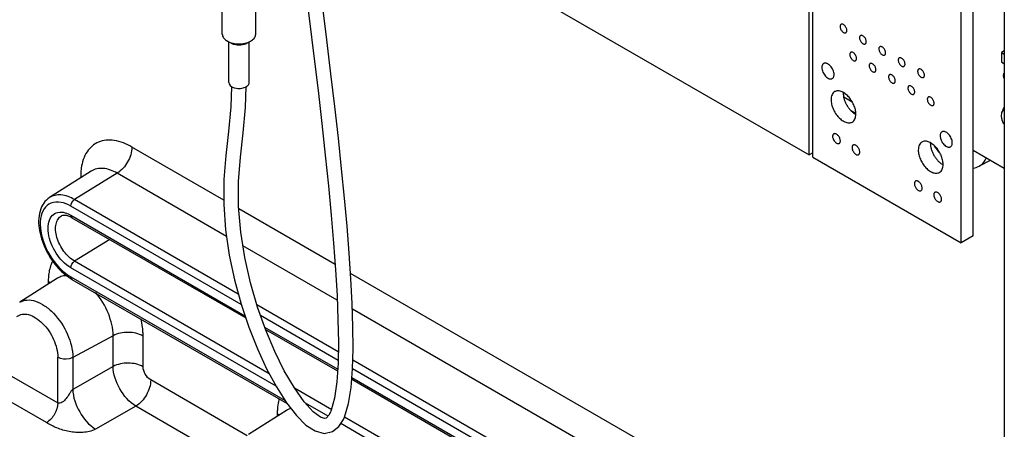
# Model space of a CAD drawing. Header units: inches. Extents: x 0 to 34, y 0 to 22.
# Tile 66 of 124: x 23.671 to 25.467, y 3.249 to 3.996. Entities that reach past the tile are written whole.
import ezdxf

# ---------------------------------------------------------------- set-up
doc = ezdxf.new("R2010")
doc.units = ezdxf.units.IN
doc.header["$LTSCALE"] = 1.87
doc.header["$MEASUREMENT"] = 0
doc.layers.get('0').update_dxf_attribs({"linetype": 'CONTINUOUS'})
doc.layers.add('02___PRT_ALL_AXES', color=7, linetype='CONTINUOUS')

msp = doc.modelspace()

# ---------------------------------------------------------------- linework, layer by layer
at = {"color": 7, "linetype": 'CONTINUOUS'}
for p, q in [((25.3881, 3.589), (25.3881, 4.4752)), ((25.41, 3.6016), (25.41, 4.453)), ((25.4667, 4.3164), (25.4667, 0.9091)), ((24.4099, 4.1538), (25.1106, 3.7491)), ((25.1177, 3.7451), (25.1177, 4.125)), ((24.0403, 3.9693), (24.0403, 4.0163)), ((24.1013, 3.9693), (24.1013, 4.0161)), ((24.0581, 3.952), (24.0498, 3.9566)), ((24.0524, 3.8809), (24.0524, 3.9551)), ((24.0835, 3.952), (24.0918, 3.9566)), ((24.0892, 3.8809), (24.0892, 3.9551)), ((24.0918, 3.9566), (24.0938, 3.9577)), ((25.4667, 3.9389), (25.4613, 3.9357)), ((25.4613, 3.9357), (25.4667, 3.9326)), ((25.4613, 3.9357), (25.4613, 3.9186)), ((25.4613, 3.9186), (25.4667, 3.9154)), ((24.0524, 3.8809), (24.0527, 3.8789)), ((25.1894, 3.8454), (25.1737, 3.8545)), ((25.1868, 3.8303), (25.1958, 3.8251)), ((25.4645, 3.8312), (25.4625, 3.8284)), ((25.4667, 3.837), (25.4639, 3.8312)), ((25.4645, 3.8312), (25.4667, 3.83)), ((25.4645, 3.8071), (25.4667, 3.8059)), ((24.043, 3.6667), (23.8756, 3.7633)), ((25.4667, 3.7243), (25.41, 3.757)), ((25.1177, 3.7532), (25.1106, 3.7491)), ((25.1177, 3.7451), (25.3881, 3.589)), ((25.441, 3.7391), (25.4206, 3.7284)), ((23.8012, 3.7196), (23.7254, 3.6714)), ((23.8487, 3.7157), (23.7709, 3.6677)), ((24.048, 3.6006), (23.8487, 3.7157)), ((24.0696, 3.4952), (23.7709, 3.6677)), ((24.0748, 3.4764), (23.7642, 3.6557)), ((24.2462, 3.5493), (24.0704, 3.6508)), ((23.7642, 3.6391), (24.0817, 3.4558)), ((23.7662, 3.6346), (24.0831, 3.4517)), ((23.8351, 3.5948), (23.7709, 3.5551)), ((25.41, 3.6016), (25.3881, 3.589)), ((24.25, 3.484), (24.0778, 3.5834)), ((24.1384, 3.3272), (23.7642, 3.5432)), ((24.126, 3.3501), (23.7709, 3.5551)), ((23.7401, 3.5243), (23.6708, 3.4803)), ((23.7642, 3.5266), (24.1549, 3.301)), ((23.7662, 3.5221), (24.1587, 3.2955)), ((25.4667, 2.8446), (24.2743, 3.5331)), ((23.723, 3.5186), (23.723, 3.5134)), ((23.723, 3.5186), (23.727, 3.5159)), ((24.2518, 3.39), (24.1034, 3.4757)), ((25.4667, 2.7815), (24.2777, 3.468)), ((24.2516, 3.3743), (24.1101, 3.456)), ((24.1176, 3.4351), (24.2508, 3.3582)), ((24.1191, 3.4309), (24.2506, 3.355)), ((23.8412, 3.4193), (23.7677, 3.3797)), ((23.8412, 3.3632), (23.8412, 3.4193)), ((23.8959, 3.3627), (23.8959, 3.4187)), ((23.7403, 3.2967), (23.7403, 3.38)), ((23.7677, 3.3797), (23.7677, 3.3215)), ((23.8412, 3.3632), (23.7677, 3.3215)), ((25.4667, 2.6728), (24.278, 3.3591)), ((25.4667, 2.6885), (24.2785, 3.3746)), ((23.6558, 3.3454), (23.7403, 3.2967)), ((24.2768, 3.3432), (25.4667, 2.6561)), ((24.086, 3.2369), (23.9098, 3.3386)), ((24.2401, 3.2843), (24.1723, 3.3234)), ((24.2765, 3.34), (25.4667, 2.6528)), ((23.72, 3.2608), (23.6355, 3.3096)), ((23.8827, 3.2908), (23.809, 3.249)), ((24.0677, 3.184), (23.8827, 3.2908)), ((24.2332, 3.2724), (24.1922, 3.2961)), ((24.1577, 3.2832), (24.0884, 3.2392)), ((24.1406, 3.2774), (24.1406, 3.2723)), ((24.1406, 3.2774), (24.1446, 3.2747)), ((24.2384, 3.2813), (24.2348, 3.2743)), ((24.2392, 3.2833), (24.2385, 3.2815)), ((24.2612, 3.2663), (24.2632, 3.2707)), ((25.4667, 2.576), (24.2633, 3.2709)), ((25.4667, 2.5602), (24.2564, 3.259))]:
    msp.add_line(p, q, dxfattribs=at)
for points in [[(24.1533, 4.3483), (24.163, 4.2754), (24.1729, 4.2013), (24.1823, 4.1297), (24.1912, 4.0605), (24.1997, 3.9937), (24.2076, 3.9291), (24.215, 3.8668), (24.2219, 3.8067), (24.2283, 3.7487), (24.234, 3.6929), (24.239, 3.6395), (24.2434, 3.5883), (24.2469, 3.5394), (24.2497, 3.4927), (24.2514, 3.4485), (24.2521, 3.4073), (24.2515, 3.3693), (24.2493, 3.335), (24.2452, 3.3057), (24.2392, 3.2833)], [(24.2632, 3.2708), (24.2707, 3.2958), (24.2754, 3.3252), (24.278, 3.3587), (24.279, 3.3956), (24.2787, 3.4355), (24.2774, 3.478), (24.275, 3.523), (24.2718, 3.5701), (24.2679, 3.6192), (24.2632, 3.6705), (24.258, 3.724), (24.2521, 3.7796), (24.2456, 3.8372), (24.2386, 3.8969), (24.2312, 3.9587), (24.2232, 4.0226), (24.2148, 4.0888), (24.2059, 4.1571), (24.1966, 4.2278), (24.1868, 4.3009)], [(24.0571, 3.8741), (24.0557, 3.8366), (24.0517, 3.7918), (24.0469, 3.7481), (24.0433, 3.7041), (24.0429, 3.6588), (24.0462, 3.6127), (24.0529, 3.5665), (24.0625, 3.521), (24.0746, 3.4769), (24.0887, 3.435), (24.1043, 3.3955), (24.1212, 3.359), (24.139, 3.326), (24.1574, 3.2972), (24.1756, 3.2737), (24.1929, 3.2565), (24.2095, 3.2456), (24.2259, 3.2413), (24.2414, 3.2445), (24.2531, 3.2537), (24.2612, 3.2663)], [(24.2348, 3.2743), (24.2301, 3.269), (24.227, 3.2682), (24.2195, 3.2708), (24.2064, 3.2805), (24.1899, 3.2986), (24.1718, 3.3241), (24.1535, 3.3553), (24.1359, 3.3908), (24.1195, 3.4297), (24.1046, 3.4715), (24.0917, 3.5157), (24.0812, 3.5617), (24.0739, 3.6085), (24.07, 3.6551), (24.0701, 3.7006), (24.0737, 3.7448), (24.0785, 3.7893), (24.0827, 3.8353), (24.084, 3.874)]]:
    msp.add_lwpolyline(points, dxfattribs=at)
for centre, radius, start, end in [((24.083, 3.8809), 0.00626, 347.827, 359.9194), ((25.4379, 3.8296), 0.118, 213.0171, 221.407), ((23.8838, 3.7107), 0.1016, 171.8995, 174.7859), ((23.8261, 3.6196), 0.1146, 225.3003, 231.3298), ((23.8304, 3.5186), 0.1074, 175.5707, 180.0434), ((23.8096, 3.5972), 0.0867, 237.25, 239.9786), ((24.248, 3.2775), 0.1074, 175.5707, 180.0434)]:
    msp.add_arc(centre, radius, start, end, dxfattribs=at)
msp.add_ellipse((25.5344, 3.8921), major_axis=(0.0822, 0.1002), ratio=0.167984, start_param=-3.974603, end_param=-3.930197, dxfattribs=at)
for points, knots in [([(24.0403, 3.9693), (24.0403, 3.9669), (24.0425, 3.9614), (24.0471, 3.958), (24.0498, 3.9566)], [0, 0, 0, 0, 0.447139, 1, 1, 1, 1]), ([(24.0938, 3.9577), (24.096, 3.9592), (24.0996, 3.9624), (24.1013, 3.9672), (24.1013, 3.9693)], [0, 0, 0, 0, 0.544975, 1, 1, 1, 1]), ([(24.0498, 3.9566), (24.0561, 3.9531), (24.0708, 3.9503), (24.0855, 3.9531), (24.0918, 3.9566)], [0, 0, 0, 0, 0.499918, 1, 1, 1, 1]), ([(24.0835, 3.952), (24.0797, 3.9499), (24.0708, 3.9482), (24.0619, 3.9499), (24.0581, 3.952)], [0, 0, 0, 0, 0.500104, 1, 1, 1, 1]), ([(25.4652, 3.8941), (25.4652, 3.8949), (25.4654, 3.8964), (25.4662, 3.8977), (25.4667, 3.8982)], [0, 0, 0, 0, 0.544782, 1, 1, 1, 1]), ([(25.4667, 3.8883), (25.4662, 3.8892), (25.4655, 3.8911), (25.4652, 3.8931), (25.4652, 3.8941)], [0, 0, 0, 0, 0.52473, 1, 1, 1, 1]), ([(24.0527, 3.8789), (24.0544, 3.874), (24.0645, 3.87), (24.0758, 3.8702), (24.0821, 3.8723), (24.0847, 3.8739)], [0, 0, 0, 0, 0.448501, 0.739279, 1, 1, 1, 1]), ([(24.0847, 3.8739), (24.085, 3.8742), (24.0863, 3.8751), (24.0874, 3.8763), (24.0881, 3.8772)], [0, 0, 0, 0, 0.269273, 1, 1, 1, 1]), ([(25.4625, 3.8284), (25.4619, 3.827), (25.461, 3.8238), (25.461, 3.8186), (25.4622, 3.8128), (25.4636, 3.809), (25.4645, 3.8071)], [0, 0, 0, 0, 0.206298, 0.444844, 0.712663, 1, 1, 1, 1]), ([(23.8756, 3.7633), (23.8656, 3.7691), (23.8457, 3.7775), (23.8139, 3.7756), (23.7905, 3.7551), (23.7847, 3.7355), (23.7832, 3.725)], [0, 0, 0, 0, 0.283466, 0.517344, 0.740114, 1, 1, 1, 1]), ([(23.8756, 3.7633), (23.8756, 3.754), (23.8693, 3.7355), (23.8567, 3.7206), (23.8487, 3.7157)], [0, 0, 0, 0, 0.497765, 1, 1, 1, 1]), ([(25.4206, 3.7284), (25.422, 3.7292), (25.4276, 3.7328), (25.4317, 3.7385), (25.4338, 3.7431)], [0, 0, 0, 0, 0.241148, 1, 1, 1, 1]), ([(23.8487, 3.7157), (23.8408, 3.7202), (23.825, 3.7268), (23.8074, 3.7236), (23.8012, 3.7196)], [0, 0, 0, 0, 0.551526, 1, 1, 1, 1]), ([(23.7254, 3.6714), (23.7212, 3.6687), (23.7136, 3.6613), (23.7045, 3.6407), (23.7051, 3.6086), (23.719, 3.571), (23.7355, 3.548), (23.7455, 3.5382)], [0, 0, 0, 0, 0.100157, 0.205128, 0.443431, 0.719263, 1, 1, 1, 1]), ([(23.7642, 3.6557), (23.7536, 3.6619), (23.7328, 3.6677), (23.7134, 3.6509), (23.7076, 3.6318), (23.7086, 3.6088), (23.7185, 3.5754), (23.7339, 3.552), (23.7471, 3.5395)], [0, 0, 0, 0, 0.209172, 0.301524, 0.409106, 0.539857, 0.689661, 1, 1, 1, 1]), ([(23.7709, 3.6677), (23.7634, 3.672), (23.7482, 3.6783), (23.7314, 3.6752), (23.7254, 3.6714)], [0, 0, 0, 0, 0.551526, 1, 1, 1, 1]), ([(23.7642, 3.5432), (23.7533, 3.5495), (23.7352, 3.5692), (23.7229, 3.5988), (23.7223, 3.6223), (23.7269, 3.6362), (23.7374, 3.6447), (23.746, 3.6451), (23.7502, 3.6444)], [0, 0, 0, 0, 0.286291, 0.58432, 0.710603, 0.814581, 0.904608, 1, 1, 1, 1]), ([(23.7709, 3.5551), (23.7633, 3.5596), (23.7499, 3.5729), (23.7395, 3.5936), (23.736, 3.611), (23.7365, 3.6226), (23.7399, 3.6321), (23.7446, 3.6364), (23.7471, 3.6377)], [0, 0, 0, 0, 0.27102, 0.56319, 0.697112, 0.814145, 0.913078, 1, 1, 1, 1]), ([(23.7521, 3.6389), (23.7516, 3.6389), (23.7499, 3.6388), (23.7482, 3.6383), (23.7471, 3.6377)], [0, 0, 0, 0, 0.282133, 1, 1, 1, 1]), ([(23.7502, 3.6444), (23.7513, 3.6442), (23.7562, 3.6431), (23.7609, 3.641), (23.7642, 3.6391)], [0, 0, 0, 0, 0.23292, 1, 1, 1, 1]), ([(23.7586, 3.638), (23.758, 3.6382), (23.7559, 3.6387), (23.7537, 3.639), (23.7521, 3.6389)], [0, 0, 0, 0, 0.280481, 1, 1, 1, 1]), ([(23.7662, 3.6346), (23.7656, 3.635), (23.7631, 3.6363), (23.7605, 3.6374), (23.7586, 3.638)], [0, 0, 0, 0, 0.271789, 1, 1, 1, 1]), ([(23.7642, 3.6391), (23.7642, 3.6386), (23.7643, 3.637), (23.7652, 3.6352), (23.7662, 3.6346)], [0, 0, 0, 0, 0.294028, 1, 1, 1, 1]), ([(23.731, 3.5559), (23.7299, 3.5538), (23.7258, 3.5446), (23.7239, 3.5346), (23.7233, 3.5269)], [0, 0, 0, 0, 0.232199, 1, 1, 1, 1]), ([(23.7471, 3.5395), (23.7485, 3.5382), (23.7538, 3.5335), (23.7596, 3.5292), (23.7642, 3.5266)], [0, 0, 0, 0, 0.262153, 1, 1, 1, 1]), ([(23.7642, 3.5266), (23.7642, 3.5261), (23.7643, 3.5245), (23.7652, 3.5227), (23.7662, 3.5221)], [0, 0, 0, 0, 0.294028, 1, 1, 1, 1]), ([(23.6708, 3.4803), (23.6747, 3.4827), (23.6846, 3.4857), (23.7008, 3.4829), (23.7173, 3.4742), (23.7392, 3.4551), (23.7597, 3.4237), (23.7677, 3.394), (23.7677, 3.3797)], [0, 0, 0, 0, 0.086922, 0.185851, 0.30288, 0.436807, 0.729001, 1, 1, 1, 1]), ([(23.8412, 3.4193), (23.8412, 3.433), (23.8341, 3.4617), (23.819, 3.4867), (23.8092, 3.498)], [0, 0, 0, 0, 0.478476, 1, 1, 1, 1]), ([(23.6657, 3.4543), (23.6684, 3.4565), (23.6756, 3.4596), (23.688, 3.4583), (23.7008, 3.4522), (23.7179, 3.438), (23.734, 3.414), (23.7403, 3.3911), (23.7403, 3.38)], [0, 0, 0, 0, 0.086708, 0.183651, 0.298883, 0.432122, 0.726098, 1, 1, 1, 1]), ([(23.8959, 3.4187), (23.8959, 3.4212), (23.8956, 3.4315), (23.894, 3.4417), (23.8923, 3.4494)], [0, 0, 0, 0, 0.238076, 1, 1, 1, 1]), ([(23.8959, 3.4187), (23.8878, 3.4234), (23.8687, 3.4272), (23.8495, 3.4237), (23.8412, 3.4193)], [0, 0, 0, 0, 0.497771, 1, 1, 1, 1]), ([(23.7677, 3.3797), (23.7657, 3.3786), (23.7568, 3.3756), (23.7464, 3.3764), (23.7403, 3.38)], [0, 0, 0, 0, 0.242713, 1, 1, 1, 1]), ([(23.8959, 3.3627), (23.8878, 3.3674), (23.8687, 3.3712), (23.8495, 3.3677), (23.8412, 3.3632)], [0, 0, 0, 0, 0.497771, 1, 1, 1, 1]), ([(23.8827, 3.2908), (23.8705, 3.2982), (23.8513, 3.321), (23.8414, 3.349), (23.8412, 3.3632)], [0, 0, 0, 0, 0.499927, 1, 1, 1, 1]), ([(23.9098, 3.3386), (23.9057, 3.341), (23.8991, 3.3485), (23.8959, 3.3579), (23.8959, 3.3627)], [0, 0, 0, 0, 0.500298, 1, 1, 1, 1]), ([(23.9098, 3.3386), (23.9098, 3.3292), (23.9035, 3.3106), (23.8908, 3.2957), (23.8827, 3.2908)], [0, 0, 0, 0, 0.498312, 1, 1, 1, 1]), ([(23.7677, 3.3215), (23.7662, 3.3205), (23.7641, 3.3174), (23.7604, 3.3116), (23.7556, 3.3045), (23.7496, 3.2978), (23.7427, 3.2953), (23.7403, 3.2967)], [0, 0, 0, 0, 0.139865, 0.277776, 0.541016, 0.786875, 1, 1, 1, 1]), ([(23.7677, 3.3215), (23.768, 3.3072), (23.778, 3.2793), (23.7969, 3.2565), (23.809, 3.249)], [0, 0, 0, 0, 0.500566, 1, 1, 1, 1]), ([(23.7403, 3.2967), (23.7403, 3.2896), (23.7356, 3.2757), (23.726, 3.2645), (23.72, 3.2608)], [0, 0, 0, 0, 0.498312, 1, 1, 1, 1]), ([(24.1442, 3.3039), (24.1438, 3.3025), (24.1422, 3.2966), (24.1413, 3.2905), (24.1409, 3.2858)], [0, 0, 0, 0, 0.239429, 1, 1, 1, 1]), ([(23.809, 3.249), (23.8022, 3.2451), (23.7855, 3.2419), (23.7616, 3.2437), (23.7391, 3.25), (23.7261, 3.2573), (23.72, 3.2608)], [0, 0, 0, 0, 0.254614, 0.522618, 0.772889, 1, 1, 1, 1])]:
    msp.add_open_spline(points, degree=3, knots=knots, dxfattribs=at)
for points in [[(24.0881, 3.8772), (24.0885, 3.878), (24.0889, 3.8788), (24.0891, 3.8796)], [(23.7826, 3.7199), (23.7823, 3.7162), (23.7821, 3.7124), (23.7821, 3.7087)], [(25.4101, 3.7247), (25.4138, 3.7255), (25.4173, 3.7267), (25.4206, 3.7284)], [(23.7642, 3.6557), (23.7642, 3.6603), (23.767, 3.6653), (23.7709, 3.6677)], [(23.7642, 3.5432), (23.7642, 3.5478), (23.767, 3.5528), (23.7709, 3.5551)], [(23.7481, 3.5278), (23.7453, 3.5271), (23.7426, 3.5259), (23.7401, 3.5243)], [(23.7585, 3.5287), (23.755, 3.5289), (23.7515, 3.5287), (23.7481, 3.5278)], [(23.7545, 3.5302), (23.7571, 3.5281), (23.7599, 3.5261), (23.7627, 3.5243)], [(24.1656, 3.2866), (24.1628, 3.2859), (24.1601, 3.2847), (24.1577, 3.2832)]]:
    msp.add_open_spline(points, degree=3, dxfattribs=at)
at = {"layer": '02___PRT_ALL_AXES', "color": 7, "linetype": 'CONTINUOUS'}
msp.add_line((25.1106, 3.7491), (25.1106, 4.1267), dxfattribs=at)
for centre, radius, start, end in [((25.2018, 3.8625), 0.0292, 178.6316, 180.0039), ((25.21, 3.8487), 0.0294, 239.9902, 241.3547), ((25.3609, 3.7706), 0.0292, 178.6316, 180.0039), ((25.369, 3.7568), 0.0294, 239.9902, 241.3547)]:
    msp.add_arc(centre, radius, start, end, dxfattribs=at)
for points, knots in [([(25.169, 3.9872), (25.1687, 3.987), (25.1681, 3.9866), (25.1676, 3.9856), (25.1672, 3.9845), (25.1672, 3.9836), (25.1672, 3.9832)], [0, 0, 0, 0, 0.217711, 0.45122, 0.711244, 1, 1, 1, 1]), ([(25.1795, 3.976), (25.1795, 3.9768), (25.1793, 3.9784), (25.1785, 3.9807), (25.1773, 3.9829), (25.1758, 3.9849), (25.1741, 3.9864), (25.1723, 3.9874), (25.1707, 3.9877), (25.1697, 3.9875), (25.1692, 3.9873), (25.169, 3.9872)], [0, 0, 0, 0, 0.128589, 0.270462, 0.417643, 0.562041, 0.695776, 0.813113, 0.912494, 0.957149, 1, 1, 1, 1]), ([(25.1672, 3.9832), (25.1672, 3.9824), (25.1674, 3.9809), (25.1681, 3.9786), (25.1694, 3.9763), (25.1709, 3.9744), (25.1726, 3.9729), (25.1744, 3.9719), (25.1759, 3.9716), (25.177, 3.9717), (25.1775, 3.9719), (25.1777, 3.972)], [0, 0, 0, 0, 0.128589, 0.270462, 0.417643, 0.562041, 0.695776, 0.813113, 0.912494, 0.957149, 1, 1, 1, 1]), ([(25.1777, 3.972), (25.178, 3.9722), (25.1785, 3.9727), (25.1791, 3.9736), (25.1795, 3.9748), (25.1795, 3.9756), (25.1795, 3.976)], [0, 0, 0, 0, 0.217711, 0.45122, 0.711244, 1, 1, 1, 1]), ([(25.2043, 3.9668), (25.204, 3.9666), (25.2035, 3.9662), (25.2029, 3.9652), (25.2026, 3.9641), (25.2025, 3.9632), (25.2025, 3.9628)], [0, 0, 0, 0, 0.217711, 0.45122, 0.711244, 1, 1, 1, 1]), ([(25.2025, 3.9628), (25.2025, 3.962), (25.2027, 3.9605), (25.2035, 3.9582), (25.2047, 3.9559), (25.2062, 3.954), (25.208, 3.9524), (25.2098, 3.9514), (25.2113, 3.9512), (25.2124, 3.9513), (25.2129, 3.9515), (25.2131, 3.9516)], [0, 0, 0, 0, 0.128589, 0.270462, 0.417643, 0.562041, 0.695776, 0.813113, 0.912494, 0.957149, 1, 1, 1, 1]), ([(25.2149, 3.9556), (25.2149, 3.9564), (25.2147, 3.958), (25.2139, 3.9603), (25.2127, 3.9625), (25.2112, 3.9644), (25.2094, 3.966), (25.2076, 3.967), (25.2061, 3.9673), (25.205, 3.9671), (25.2045, 3.9669), (25.2043, 3.9668)], [0, 0, 0, 0, 0.128589, 0.270462, 0.417643, 0.562041, 0.695776, 0.813113, 0.912494, 0.957149, 1, 1, 1, 1]), ([(25.2131, 3.9516), (25.2134, 3.9518), (25.2139, 3.9522), (25.2145, 3.9532), (25.2148, 3.9544), (25.2149, 3.9552), (25.2149, 3.9556)], [0, 0, 0, 0, 0.217711, 0.45122, 0.711244, 1, 1, 1, 1]), ([(25.1866, 3.9362), (25.1864, 3.936), (25.1858, 3.9355), (25.1852, 3.9346), (25.1849, 3.9334), (25.1848, 3.9326), (25.1848, 3.9322)], [0, 0, 0, 0, 0.217711, 0.45122, 0.711244, 1, 1, 1, 1]), ([(25.1972, 3.925), (25.1972, 3.9258), (25.197, 3.9273), (25.1962, 3.9296), (25.195, 3.9319), (25.1935, 3.9338), (25.1918, 3.9354), (25.19, 3.9364), (25.1884, 3.9366), (25.1873, 3.9365), (25.1869, 3.9363), (25.1866, 3.9362)], [0, 0, 0, 0, 0.128589, 0.270462, 0.417643, 0.562041, 0.695776, 0.813113, 0.912494, 0.957149, 1, 1, 1, 1]), ([(25.2397, 3.9464), (25.2394, 3.9462), (25.2388, 3.9457), (25.2383, 3.9448), (25.2379, 3.9436), (25.2379, 3.9428), (25.2379, 3.9424)], [0, 0, 0, 0, 0.217711, 0.45122, 0.711244, 1, 1, 1, 1]), ([(25.2379, 3.9424), (25.2379, 3.9416), (25.2381, 3.94), (25.2389, 3.9377), (25.2401, 3.9355), (25.2416, 3.9336), (25.2433, 3.932), (25.2451, 3.931), (25.2467, 3.9307), (25.2477, 3.9309), (25.2482, 3.9311), (25.2484, 3.9312)], [0, 0, 0, 0, 0.128589, 0.270462, 0.417643, 0.562041, 0.695776, 0.813113, 0.912494, 0.957149, 1, 1, 1, 1]), ([(25.2502, 3.9352), (25.2502, 3.936), (25.25, 3.9375), (25.2492, 3.9398), (25.248, 3.9421), (25.2465, 3.944), (25.2448, 3.9456), (25.243, 3.9466), (25.2415, 3.9468), (25.2404, 3.9467), (25.2399, 3.9465), (25.2397, 3.9464)], [0, 0, 0, 0, 0.128589, 0.270462, 0.417643, 0.562041, 0.695776, 0.813113, 0.912494, 0.957149, 1, 1, 1, 1]), ([(25.2484, 3.9312), (25.2487, 3.9314), (25.2493, 3.9318), (25.2498, 3.9328), (25.2502, 3.9339), (25.2502, 3.9348), (25.2502, 3.9352)], [0, 0, 0, 0, 0.217711, 0.45122, 0.711244, 1, 1, 1, 1]), ([(25.1372, 3.9157), (25.1367, 3.9154), (25.1357, 3.9146), (25.1347, 3.9129), (25.134, 3.9108), (25.1339, 3.9093), (25.1339, 3.9085)], [0, 0, 0, 0, 0.217695, 0.450879, 0.7106, 1, 1, 1, 1]), ([(25.1562, 3.8956), (25.1562, 3.897), (25.1558, 3.8998), (25.1544, 3.904), (25.1523, 3.908), (25.1495, 3.9115), (25.1464, 3.9142), (25.1436, 3.9158), (25.1414, 3.9164), (25.1398, 3.9165), (25.1384, 3.9163), (25.1376, 3.9159), (25.1372, 3.9157)], [0, 0, 0, 0, 0.128649, 0.270299, 0.417429, 0.561782, 0.695454, 0.812724, 0.86468, 0.912519, 0.957141, 1, 1, 1, 1]), ([(25.1848, 3.9322), (25.1848, 3.9314), (25.185, 3.9298), (25.1858, 3.9275), (25.187, 3.9253), (25.1886, 3.9234), (25.1903, 3.9218), (25.1921, 3.9208), (25.1936, 3.9205), (25.1947, 3.9207), (25.1952, 3.9209), (25.1954, 3.921)], [0, 0, 0, 0, 0.128589, 0.270462, 0.417643, 0.562041, 0.695776, 0.813113, 0.912494, 0.957149, 1, 1, 1, 1]), ([(25.1954, 3.921), (25.1957, 3.9212), (25.1962, 3.9216), (25.1968, 3.9226), (25.1971, 3.9237), (25.1972, 3.9246), (25.1972, 3.925)], [0, 0, 0, 0, 0.217711, 0.45122, 0.711244, 1, 1, 1, 1]), ([(25.222, 3.9158), (25.2217, 3.9156), (25.2212, 3.9151), (25.2206, 3.9142), (25.2203, 3.913), (25.2202, 3.9122), (25.2202, 3.9117)], [0, 0, 0, 0, 0.217711, 0.45122, 0.711244, 1, 1, 1, 1]), ([(25.2326, 3.9046), (25.2326, 3.9054), (25.2323, 3.9069), (25.2316, 3.9092), (25.2304, 3.9115), (25.2288, 3.9134), (25.2271, 3.9149), (25.2253, 3.9159), (25.2238, 3.9162), (25.2227, 3.9161), (25.2222, 3.9159), (25.222, 3.9158)], [0, 0, 0, 0, 0.128589, 0.270462, 0.417643, 0.562041, 0.695776, 0.813113, 0.912494, 0.957149, 1, 1, 1, 1]), ([(25.275, 3.926), (25.2747, 3.9258), (25.2742, 3.9253), (25.2736, 3.9244), (25.2733, 3.9232), (25.2732, 3.9224), (25.2732, 3.9219)], [0, 0, 0, 0, 0.217711, 0.45122, 0.711244, 1, 1, 1, 1]), ([(25.2732, 3.9219), (25.2732, 3.9212), (25.2734, 3.9196), (25.2742, 3.9173), (25.2754, 3.9151), (25.2769, 3.9131), (25.2787, 3.9116), (25.2805, 3.9106), (25.282, 3.9103), (25.2831, 3.9105), (25.2836, 3.9107), (25.2838, 3.9108)], [0, 0, 0, 0, 0.128589, 0.270462, 0.417643, 0.562041, 0.695776, 0.813113, 0.912494, 0.957149, 1, 1, 1, 1]), ([(25.2856, 3.9148), (25.2856, 3.9156), (25.2854, 3.9171), (25.2846, 3.9194), (25.2834, 3.9217), (25.2819, 3.9236), (25.2801, 3.9251), (25.2783, 3.9261), (25.2768, 3.9264), (25.2757, 3.9263), (25.2752, 3.9261), (25.275, 3.926)], [0, 0, 0, 0, 0.128589, 0.270462, 0.417643, 0.562041, 0.695776, 0.813113, 0.912494, 0.957149, 1, 1, 1, 1]), ([(25.1339, 3.9085), (25.1339, 3.9071), (25.1343, 3.9043), (25.1357, 3.9002), (25.1379, 3.8962), (25.1406, 3.8926), (25.1437, 3.8899), (25.1466, 3.8883), (25.1488, 3.8877), (25.1503, 3.8876), (25.1517, 3.8878), (25.1525, 3.8882), (25.1529, 3.8884)], [0, 0, 0, 0, 0.128649, 0.270299, 0.417429, 0.561782, 0.695454, 0.812724, 0.86468, 0.912519, 0.957141, 1, 1, 1, 1]), ([(25.2202, 3.9117), (25.2202, 3.911), (25.2204, 3.9094), (25.2212, 3.9071), (25.2224, 3.9049), (25.2239, 3.9029), (25.2256, 3.9014), (25.2274, 3.9004), (25.229, 3.9001), (25.2301, 3.9003), (25.2305, 3.9005), (25.2307, 3.9006)], [0, 0, 0, 0, 0.128589, 0.270462, 0.417643, 0.562041, 0.695776, 0.813113, 0.912494, 0.957149, 1, 1, 1, 1]), ([(25.2307, 3.9006), (25.231, 3.9008), (25.2316, 3.9012), (25.2322, 3.9022), (25.2325, 3.9033), (25.2326, 3.9042), (25.2326, 3.9046)], [0, 0, 0, 0, 0.217711, 0.45122, 0.711244, 1, 1, 1, 1]), ([(25.2838, 3.9108), (25.2841, 3.911), (25.2846, 3.9114), (25.2852, 3.9124), (25.2855, 3.9135), (25.2856, 3.9144), (25.2856, 3.9148)], [0, 0, 0, 0, 0.217711, 0.45122, 0.711244, 1, 1, 1, 1]), ([(25.3104, 3.9055), (25.3101, 3.9054), (25.3096, 3.9049), (25.309, 3.904), (25.3086, 3.9028), (25.3086, 3.902), (25.3086, 3.9015)], [0, 0, 0, 0, 0.217711, 0.45122, 0.711244, 1, 1, 1, 1]), ([(25.3086, 3.9015), (25.3086, 3.9008), (25.3088, 3.8992), (25.3096, 3.8969), (25.3108, 3.8947), (25.3123, 3.8927), (25.314, 3.8912), (25.3158, 3.8902), (25.3174, 3.8899), (25.3184, 3.8901), (25.3189, 3.8903), (25.3191, 3.8904)], [0, 0, 0, 0, 0.128589, 0.270462, 0.417643, 0.562041, 0.695776, 0.813113, 0.912494, 0.957149, 1, 1, 1, 1]), ([(25.3209, 3.8944), (25.3209, 3.8951), (25.3207, 3.8967), (25.32, 3.899), (25.3187, 3.9012), (25.3172, 3.9032), (25.3155, 3.9047), (25.3137, 3.9057), (25.3122, 3.906), (25.3111, 3.9059), (25.3106, 3.9057), (25.3104, 3.9055)], [0, 0, 0, 0, 0.128589, 0.270462, 0.417643, 0.562041, 0.695776, 0.813113, 0.912494, 0.957149, 1, 1, 1, 1]), ([(25.1529, 3.8884), (25.1535, 3.8887), (25.1544, 3.8895), (25.1555, 3.8912), (25.1561, 3.8933), (25.1562, 3.8948), (25.1562, 3.8956)], [0, 0, 0, 0, 0.217695, 0.450879, 0.7106, 1, 1, 1, 1]), ([(25.2574, 3.8953), (25.2571, 3.8952), (25.2565, 3.8947), (25.2559, 3.8938), (25.2556, 3.8926), (25.2555, 3.8918), (25.2555, 3.8913)], [0, 0, 0, 0, 0.217711, 0.45122, 0.711244, 1, 1, 1, 1]), ([(25.2555, 3.8913), (25.2555, 3.8906), (25.2558, 3.889), (25.2565, 3.8867), (25.2577, 3.8845), (25.2593, 3.8825), (25.261, 3.881), (25.2628, 3.88), (25.2643, 3.8797), (25.2654, 3.8799), (25.2659, 3.8801), (25.2661, 3.8802)], [0, 0, 0, 0, 0.128589, 0.270462, 0.417643, 0.562041, 0.695776, 0.813113, 0.912494, 0.957149, 1, 1, 1, 1]), ([(25.2679, 3.8842), (25.2679, 3.8849), (25.2677, 3.8865), (25.2669, 3.8888), (25.2657, 3.891), (25.2642, 3.893), (25.2625, 3.8945), (25.2607, 3.8955), (25.2591, 3.8958), (25.258, 3.8957), (25.2576, 3.8955), (25.2574, 3.8953)], [0, 0, 0, 0, 0.128589, 0.270462, 0.417643, 0.562041, 0.695776, 0.813113, 0.912494, 0.957149, 1, 1, 1, 1]), ([(25.2661, 3.8802), (25.2664, 3.8803), (25.2669, 3.8808), (25.2675, 3.8817), (25.2678, 3.8829), (25.2679, 3.8837), (25.2679, 3.8842)], [0, 0, 0, 0, 0.217711, 0.45122, 0.711244, 1, 1, 1, 1]), ([(25.3191, 3.8904), (25.3194, 3.8905), (25.32, 3.891), (25.3205, 3.8919), (25.3209, 3.8931), (25.3209, 3.8939), (25.3209, 3.8944)], [0, 0, 0, 0, 0.217711, 0.45122, 0.711244, 1, 1, 1, 1]), ([(25.1573, 3.8645), (25.1563, 3.8638), (25.1543, 3.8622), (25.1522, 3.8587), (25.151, 3.8545), (25.1507, 3.8514), (25.1507, 3.8498)], [0, 0, 0, 0, 0.217735, 0.450875, 0.710451, 1, 1, 1, 1]), ([(25.196, 3.8237), (25.196, 3.825), (25.1958, 3.8277), (25.1948, 3.8334), (25.1923, 3.8406), (25.1879, 3.8487), (25.1824, 3.8559), (25.176, 3.8615), (25.1703, 3.8646), (25.1658, 3.8658), (25.1627, 3.8661), (25.1599, 3.8656), (25.1581, 3.8649), (25.1573, 3.8645)], [0, 0, 0, 0, 0.062367, 0.128845, 0.270428, 0.417552, 0.561874, 0.695518, 0.812757, 0.864712, 0.912531, 0.957151, 1, 1, 1, 1]), ([(25.1726, 3.8625), (25.1726, 3.8607), (25.173, 3.857), (25.1743, 3.8513), (25.1764, 3.8456), (25.1792, 3.8401), (25.1826, 3.8349), (25.1864, 3.8302), (25.1907, 3.8263), (25.1937, 3.8242), (25.1953, 3.8233)], [0, 0, 0, 0, 0.114069, 0.23735, 0.366982, 0.499992, 0.633024, 0.762675, 0.88584, 1, 1, 1, 1]), ([(25.2927, 3.8749), (25.2924, 3.8748), (25.2919, 3.8743), (25.2913, 3.8734), (25.291, 3.8722), (25.2909, 3.8714), (25.2909, 3.8709)], [0, 0, 0, 0, 0.217711, 0.45122, 0.711244, 1, 1, 1, 1]), ([(25.2909, 3.8709), (25.2909, 3.8702), (25.2911, 3.8686), (25.2919, 3.8663), (25.2931, 3.8641), (25.2946, 3.8621), (25.2963, 3.8606), (25.2981, 3.8596), (25.2997, 3.8593), (25.3008, 3.8594), (25.3012, 3.8596), (25.3015, 3.8598)], [0, 0, 0, 0, 0.128589, 0.270462, 0.417643, 0.562041, 0.695776, 0.813113, 0.912494, 0.957149, 1, 1, 1, 1]), ([(25.3033, 3.8638), (25.3033, 3.8645), (25.3031, 3.8661), (25.3023, 3.8684), (25.3011, 3.8706), (25.2995, 3.8726), (25.2978, 3.8741), (25.296, 3.8751), (25.2945, 3.8754), (25.2934, 3.8752), (25.2929, 3.875), (25.2927, 3.8749)], [0, 0, 0, 0, 0.128589, 0.270462, 0.417643, 0.562041, 0.695776, 0.813113, 0.912494, 0.957149, 1, 1, 1, 1]), ([(25.3015, 3.8598), (25.3017, 3.8599), (25.3023, 3.8604), (25.3029, 3.8613), (25.3032, 3.8625), (25.3033, 3.8633), (25.3033, 3.8638)], [0, 0, 0, 0, 0.217711, 0.45122, 0.711244, 1, 1, 1, 1]), ([(25.1507, 3.8498), (25.1507, 3.8485), (25.1509, 3.8457), (25.1519, 3.8401), (25.1543, 3.8329), (25.1587, 3.8247), (25.1643, 3.8176), (25.1707, 3.812), (25.1764, 3.8088), (25.1809, 3.8077), (25.1839, 3.8074), (25.1868, 3.8078), (25.1886, 3.8086), (25.1893, 3.809)], [0, 0, 0, 0, 0.062367, 0.128845, 0.270428, 0.417552, 0.561874, 0.695518, 0.812757, 0.864712, 0.912531, 0.957151, 1, 1, 1, 1]), ([(25.3281, 3.8545), (25.3278, 3.8543), (25.3272, 3.8539), (25.3267, 3.8529), (25.3263, 3.8518), (25.3262, 3.8509), (25.3262, 3.8505)], [0, 0, 0, 0, 0.217711, 0.45122, 0.711244, 1, 1, 1, 1]), ([(25.3262, 3.8505), (25.3262, 3.8498), (25.3265, 3.8482), (25.3272, 3.8459), (25.3284, 3.8436), (25.33, 3.8417), (25.3317, 3.8402), (25.3335, 3.8392), (25.335, 3.8389), (25.3361, 3.839), (25.3366, 3.8392), (25.3368, 3.8394)], [0, 0, 0, 0, 0.128589, 0.270462, 0.417643, 0.562041, 0.695776, 0.813113, 0.912494, 0.957149, 1, 1, 1, 1]), ([(25.3386, 3.8434), (25.3386, 3.8441), (25.3384, 3.8457), (25.3376, 3.848), (25.3364, 3.8502), (25.3349, 3.8522), (25.3332, 3.8537), (25.3314, 3.8547), (25.3298, 3.855), (25.3287, 3.8548), (25.3283, 3.8546), (25.3281, 3.8545)], [0, 0, 0, 0, 0.128589, 0.270462, 0.417643, 0.562041, 0.695776, 0.813113, 0.912494, 0.957149, 1, 1, 1, 1]), ([(25.3368, 3.8394), (25.3371, 3.8395), (25.3376, 3.84), (25.3382, 3.8409), (25.3385, 3.8421), (25.3386, 3.8429), (25.3386, 3.8434)], [0, 0, 0, 0, 0.217711, 0.45122, 0.711244, 1, 1, 1, 1]), ([(25.1893, 3.809), (25.1904, 3.8096), (25.1924, 3.8113), (25.1945, 3.8147), (25.1957, 3.819), (25.196, 3.8221), (25.196, 3.8237)], [0, 0, 0, 0, 0.217735, 0.450875, 0.710451, 1, 1, 1, 1]), ([(25.3528, 3.7912), (25.3523, 3.7909), (25.3513, 3.7901), (25.3503, 3.7884), (25.3497, 3.7863), (25.3496, 3.7848), (25.3496, 3.784)], [0, 0, 0, 0, 0.217695, 0.450879, 0.7106, 1, 1, 1, 1]), ([(25.3718, 3.7711), (25.3718, 3.7724), (25.3715, 3.7753), (25.3701, 3.7794), (25.3679, 3.7834), (25.3651, 3.787), (25.362, 3.7897), (25.3592, 3.7913), (25.357, 3.7918), (25.3555, 3.792), (25.3541, 3.7917), (25.3532, 3.7914), (25.3528, 3.7912)], [0, 0, 0, 0, 0.128649, 0.270299, 0.417429, 0.561782, 0.695454, 0.812724, 0.86468, 0.912519, 0.957141, 1, 1, 1, 1]), ([(25.1556, 3.7874), (25.1553, 3.7872), (25.1547, 3.7867), (25.154, 3.7856), (25.1536, 3.7843), (25.1535, 3.7834), (25.1535, 3.7829)], [0, 0, 0, 0, 0.217677, 0.450958, 0.710844, 1, 1, 1, 1]), ([(25.1535, 3.7829), (25.1535, 3.782), (25.1538, 3.7802), (25.1547, 3.7776), (25.1561, 3.775), (25.1578, 3.7728), (25.1598, 3.771), (25.1618, 3.7699), (25.1636, 3.7696), (25.1648, 3.7697), (25.1654, 3.77), (25.1656, 3.7701)], [0, 0, 0, 0, 0.128664, 0.27044, 0.41761, 0.562041, 0.695772, 0.813078, 0.912481, 0.957129, 1, 1, 1, 1]), ([(25.1677, 3.7747), (25.1677, 3.7755), (25.1674, 3.7773), (25.1666, 3.78), (25.1652, 3.7825), (25.1634, 3.7848), (25.1615, 3.7865), (25.1594, 3.7876), (25.1576, 3.788), (25.1564, 3.7878), (25.1559, 3.7876), (25.1556, 3.7874)], [0, 0, 0, 0, 0.128664, 0.27044, 0.41761, 0.562041, 0.695772, 0.813078, 0.912481, 0.957129, 1, 1, 1, 1]), ([(25.1656, 3.7701), (25.1659, 3.7703), (25.1666, 3.7708), (25.1672, 3.7719), (25.1676, 3.7732), (25.1677, 3.7742), (25.1677, 3.7747)], [0, 0, 0, 0, 0.217677, 0.450958, 0.710844, 1, 1, 1, 1]), ([(25.3164, 3.7726), (25.3154, 3.772), (25.3134, 3.7703), (25.3113, 3.7669), (25.3101, 3.7626), (25.3098, 3.7596), (25.3098, 3.7579)], [0, 0, 0, 0, 0.217735, 0.450875, 0.710451, 1, 1, 1, 1]), ([(25.3551, 3.7318), (25.3551, 3.7331), (25.3549, 3.7359), (25.3539, 3.7415), (25.3514, 3.7487), (25.347, 3.7569), (25.3414, 3.764), (25.3351, 3.7696), (25.3294, 3.7728), (25.3249, 3.774), (25.3218, 3.7742), (25.319, 3.7738), (25.3172, 3.773), (25.3164, 3.7726)], [0, 0, 0, 0, 0.062367, 0.128845, 0.270428, 0.417552, 0.561874, 0.695518, 0.812757, 0.864712, 0.912531, 0.957151, 1, 1, 1, 1]), ([(25.3496, 3.784), (25.3496, 3.7826), (25.35, 3.7798), (25.3514, 3.7756), (25.3535, 3.7716), (25.3563, 3.7681), (25.3594, 3.7653), (25.3622, 3.7638), (25.3644, 3.7632), (25.3659, 3.7631), (25.3673, 3.7633), (25.3682, 3.7637), (25.3686, 3.7639)], [0, 0, 0, 0, 0.128649, 0.270299, 0.417429, 0.561782, 0.695454, 0.812724, 0.86468, 0.912519, 0.957141, 1, 1, 1, 1]), ([(25.191, 3.767), (25.1906, 3.7668), (25.19, 3.7663), (25.1894, 3.7652), (25.189, 3.7639), (25.1889, 3.7629), (25.1889, 3.7624)], [0, 0, 0, 0, 0.217677, 0.450958, 0.710844, 1, 1, 1, 1]), ([(25.1889, 3.7624), (25.1889, 3.7616), (25.1891, 3.7598), (25.19, 3.7571), (25.1914, 3.7546), (25.1932, 3.7524), (25.1951, 3.7506), (25.1972, 3.7495), (25.1989, 3.7491), (25.2002, 3.7493), (25.2007, 3.7496), (25.201, 3.7497)], [0, 0, 0, 0, 0.128664, 0.27044, 0.41761, 0.562041, 0.695772, 0.813078, 0.912481, 0.957129, 1, 1, 1, 1]), ([(25.203, 3.7543), (25.203, 3.7551), (25.2028, 3.7569), (25.2019, 3.7596), (25.2005, 3.7621), (25.1988, 3.7643), (25.1968, 3.7661), (25.1947, 3.7672), (25.193, 3.7676), (25.1918, 3.7674), (25.1912, 3.7672), (25.191, 3.767)], [0, 0, 0, 0, 0.128664, 0.27044, 0.41761, 0.562041, 0.695772, 0.813078, 0.912481, 0.957129, 1, 1, 1, 1]), ([(25.201, 3.7497), (25.2013, 3.7499), (25.2019, 3.7504), (25.2026, 3.7515), (25.203, 3.7528), (25.203, 3.7538), (25.203, 3.7543)], [0, 0, 0, 0, 0.217677, 0.450958, 0.710844, 1, 1, 1, 1]), ([(25.3098, 3.7579), (25.3098, 3.7566), (25.31, 3.7539), (25.311, 3.7482), (25.3134, 3.741), (25.3178, 3.7329), (25.3234, 3.7257), (25.3297, 3.7201), (25.3355, 3.717), (25.3399, 3.7158), (25.343, 3.7156), (25.3459, 3.716), (25.3476, 3.7167), (25.3484, 3.7172)], [0, 0, 0, 0, 0.062367, 0.128845, 0.270428, 0.417552, 0.561874, 0.695518, 0.812757, 0.864712, 0.912531, 0.957151, 1, 1, 1, 1]), ([(25.3317, 3.7706), (25.3317, 3.7688), (25.3321, 3.7651), (25.3334, 3.7595), (25.3355, 3.7538), (25.3383, 3.7482), (25.3417, 3.743), (25.3455, 3.7384), (25.3497, 3.7344), (25.3528, 3.7323), (25.3544, 3.7314)], [0, 0, 0, 0, 0.114069, 0.23735, 0.366982, 0.499992, 0.633024, 0.762675, 0.88584, 1, 1, 1, 1]), ([(25.3686, 3.7639), (25.3691, 3.7642), (25.3701, 3.765), (25.3711, 3.7667), (25.3717, 3.7688), (25.3718, 3.7703), (25.3718, 3.7711)], [0, 0, 0, 0, 0.217695, 0.450879, 0.7106, 1, 1, 1, 1]), ([(25.3484, 3.7172), (25.3495, 3.7178), (25.3515, 3.7194), (25.3536, 3.7229), (25.3548, 3.7271), (25.3551, 3.7302), (25.3551, 3.7318)], [0, 0, 0, 0, 0.217735, 0.450875, 0.710451, 1, 1, 1, 1]), ([(25.3048, 3.7013), (25.3045, 3.7011), (25.3039, 3.7006), (25.3032, 3.6995), (25.3028, 3.6982), (25.3027, 3.6972), (25.3027, 3.6967)], [0, 0, 0, 0, 0.217677, 0.450958, 0.710844, 1, 1, 1, 1]), ([(25.3169, 3.6885), (25.3169, 3.6894), (25.3166, 3.6912), (25.3157, 3.6938), (25.3144, 3.6964), (25.3126, 3.6986), (25.3106, 3.7004), (25.3086, 3.7015), (25.3068, 3.7018), (25.3056, 3.7016), (25.3051, 3.7014), (25.3048, 3.7013)], [0, 0, 0, 0, 0.128664, 0.27044, 0.41761, 0.562041, 0.695772, 0.813078, 0.912481, 0.957129, 1, 1, 1, 1]), ([(25.3027, 3.6967), (25.3027, 3.6958), (25.303, 3.6941), (25.3039, 3.6914), (25.3052, 3.6889), (25.307, 3.6866), (25.309, 3.6849), (25.311, 3.6838), (25.3128, 3.6834), (25.314, 3.6836), (25.3146, 3.6838), (25.3148, 3.684)], [0, 0, 0, 0, 0.128664, 0.27044, 0.41761, 0.562041, 0.695772, 0.813078, 0.912481, 0.957129, 1, 1, 1, 1]), ([(25.3148, 3.684), (25.3151, 3.6841), (25.3158, 3.6847), (25.3164, 3.6857), (25.3168, 3.6871), (25.3169, 3.688), (25.3169, 3.6885)], [0, 0, 0, 0, 0.217677, 0.450958, 0.710844, 1, 1, 1, 1]), ([(25.3402, 3.6809), (25.3398, 3.6807), (25.3392, 3.6802), (25.3386, 3.6791), (25.3382, 3.6778), (25.3381, 3.6768), (25.3381, 3.6763)], [0, 0, 0, 0, 0.217677, 0.450958, 0.710844, 1, 1, 1, 1]), ([(25.3381, 3.6763), (25.3381, 3.6754), (25.3383, 3.6736), (25.3392, 3.671), (25.3406, 3.6685), (25.3423, 3.6662), (25.3443, 3.6645), (25.3464, 3.6633), (25.3481, 3.663), (25.3494, 3.6632), (25.3499, 3.6634), (25.3502, 3.6635)], [0, 0, 0, 0, 0.128664, 0.27044, 0.41761, 0.562041, 0.695772, 0.813078, 0.912481, 0.957129, 1, 1, 1, 1]), ([(25.3522, 3.6681), (25.3522, 3.669), (25.352, 3.6708), (25.3511, 3.6734), (25.3497, 3.676), (25.348, 3.6782), (25.346, 3.6799), (25.3439, 3.6811), (25.3422, 3.6814), (25.3409, 3.6812), (25.3404, 3.681), (25.3402, 3.6809)], [0, 0, 0, 0, 0.128664, 0.27044, 0.41761, 0.562041, 0.695772, 0.813078, 0.912481, 0.957129, 1, 1, 1, 1]), ([(25.3502, 3.6635), (25.3505, 3.6637), (25.3511, 3.6643), (25.3518, 3.6653), (25.3522, 3.6667), (25.3522, 3.6676), (25.3522, 3.6681)], [0, 0, 0, 0, 0.217677, 0.450958, 0.710844, 1, 1, 1, 1])]:
    msp.add_open_spline(points, degree=3, knots=knots, dxfattribs=at)

doc.saveas('drawing.dxf')
